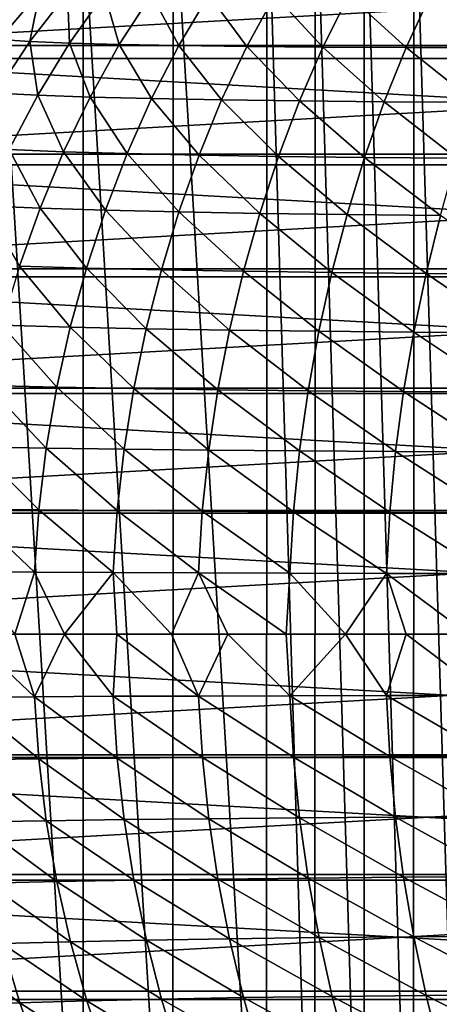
# Model space of a CAD drawing. Header units: metres. Extents: x -23 to 245, y -35 to 23.
# Tile 11 of 166: x -9.01 to -0.49, y -7.53 to 12.49. Entities that reach past the tile are written whole.
import ezdxf

# ---------------------------------------------------------------- set-up
doc = ezdxf.new("R2010")
doc.units = ezdxf.units.M
doc.layers.add('solid_509092_SW0002', color=7, linetype='CONTINUOUS')

msp = doc.modelspace()

# ---------------------------------------------------------------- linework, layer by layer
at = {"layer": 'solid_509092_SW0002'}
for points in [[(-2.019788, -16.473724, 150.25), (-3.014827, 16.321775, 150.25), (-2.016538, 16.474144, 150.25)], [(-1.012439, -16.566164, 150.25), (-2.019788, -16.473724, 150.25), (-2.016538, 16.474144, 150.25)], [(-1.012439, -16.566164, 150.25), (-2.016538, 16.474144, 150.25), (-1.009358, 16.566336, 150.25)], [(-0.002412, -16.597729, 150.25), (-1.012439, -16.566164, 150.25), (-1.009358, 16.566336, 150.25)], [(-0.002412, -16.597729, 150.25), (-1.009358, 16.566336, 150.25), (0.000948, 16.597727, 150.25)], [(-3.018507, -16.321098, 150.25), (-3.997158, 16.110458, 150.25), (-3.014827, 16.321775, 150.25)], [(-2.019788, -16.473724, 150.25), (-3.018507, -16.321098, 150.25), (-3.014827, 16.321775, 150.25)], [(-4.000381, -16.109699, 150.25), (-5.900214, 15.516381, 150.25), (-3.997158, 16.110458, 150.25)], [(-3.018507, -16.321098, 150.25), (-4.000381, -16.109699, 150.25), (-3.997158, 16.110458, 150.25)], [(-5.903577, -15.51504, 150.25), (-7.725573, 14.692702, 150.25), (-5.900214, 15.516381, 150.25)], [(-4.000381, -16.109699, 150.25), (-5.903577, -15.51504, 150.25), (-5.900214, 15.516381, 150.25)], [(-7.728149, -14.691418, 150.25), (-9.441037, 13.653982, 150.25), (-7.725573, 14.692702, 150.25)], [(-5.903577, -15.51504, 150.25), (-7.728149, -14.691418, 150.25), (-7.725573, 14.692702, 150.25)], [(-19.053789, 11.966744), (-17.593859, 14.025155), (19.053724, 11.966849)], [(-17.593859, 14.025155), (17.593781, 14.025252), (19.053724, 11.966849)], [(17.202869, 13.713504, 150), (-17.202854, 13.713523, 150), (-18.630348, 11.700855, 150)], [(18.630362, 11.700833, 150), (17.202869, 13.713504, 150), (-18.630348, 11.700855, 150)], [(-7.728149, -14.691418, 150.25), (-9.442421, -13.653049, 150.25), (-9.441037, 13.653982, 150.25)], [(-8.608632, 13.066284, 226.751434), (-9.015045, 13.101172, 223.700104), (-9.429274, 12.089867, 226.945999)], [(-8.608632, 13.066284, 226.751434), (-9.429274, 12.089867, 226.945999), (-8.807856, 12.04909, 230.007767)], [(-8.045922, 13.04003, 229.776352), (-8.608632, 13.066284, 226.751434), (-8.807856, 12.04909, 230.007767)], [(-8.045922, 13.04003, 229.776352), (-8.807856, 12.04909, 230.007767), (-8.001458, 12.015319, 233.029495)], [(-7.29526, 13.020257, 232.763062), (-8.045922, 13.04003, 229.776352), (-8.001458, 12.015319, 233.029495)], [(-7.29526, 13.020257, 232.763062), (-8.001458, 12.015319, 233.029495), (-6.991486, 11.987016, 235.99678)], [(-6.336202, 13.005347, 235.697632), (-7.29526, 13.020257, 232.763062), (-6.991486, 11.987016, 235.99678)], [(-6.336202, 13.005347, 235.697632), (-6.991486, 11.987016, 235.99678), (-5.785398, 11.963862, 238.890961)], [(-5.176158, 12.99499, 238.56189), (-6.336202, 13.005347, 235.697632), (-5.785398, 11.963862, 238.890961)], [(-5.176158, 12.99499, 238.56189), (-5.785398, 11.963862, 238.890961), (-4.400709, 11.946012, 241.691772)], [(-3.833289, 12.989383, 241.336029), (-5.176158, 12.99499, 238.56189), (-4.400709, 11.946012, 241.691772)], [(-3.833289, 12.989383, 241.336029), (-4.400709, 11.946012, 241.691772), (-2.854962, 11.933614, 244.378937)], [(-2.325781, 12.988721, 244.000229), (-3.833289, 12.989383, 241.336029), (-2.854962, 11.933614, 244.378937)], [(-2.325781, 12.988721, 244.000229), (-2.854962, 11.933614, 244.378937), (-1.166275, 11.926745, 246.932877)], [(-0.672162, 12.99312, 246.535324), (-2.325781, 12.988721, 244.000229), (-1.166275, 11.926745, 246.932877)], [(-0.672162, 12.99312, 246.535324), (-1.166275, 11.926745, 246.932877), (0.646398, 11.925351, 249.335602)], [(1.108607, 13.002554, 248.923599), (-0.672162, 12.99312, 246.535324), (0.646398, 11.925351, 249.335602)], [(-8.807856, 12.04909, 230.007767), (-9.429274, 12.089867, 226.945999), (-9.505733, 11.000034, 230.216721)], [(-8.807856, 12.04909, 230.007767), (-9.505733, 11.000034, 230.216721), (-8.645331, 10.956258, 233.270081)], [(-8.001458, 12.015319, 233.029495), (-8.807856, 12.04909, 230.007767), (-8.645331, 10.956258, 233.270081)], [(-8.001458, 12.015319, 233.029495), (-8.645331, 10.956258, 233.270081), (-7.586491, 10.918328, 236.266861)], [(-6.991486, 11.987016, 235.99678), (-8.001458, 12.015319, 233.029495), (-7.586491, 10.918328, 236.266861)], [(-20.27384, 9.758122), (-19.053789, 11.966744), (20.273788, 9.758232)], [(-19.053789, 11.966744), (19.053724, 11.966849), (20.273788, 9.758232)], [(-6.991486, 11.987016, 235.99678), (-7.586491, 10.918328, 236.266861), (-6.336696, 10.885927, 239.187958)], [(-5.785398, 11.963862, 238.890961), (-6.991486, 11.987016, 235.99678), (-6.336696, 10.885927, 239.187958)], [(-5.785398, 11.963862, 238.890961), (-6.336696, 10.885927, 239.187958), (-4.912753, 10.859164, 242.01268)], [(-4.400709, 11.946012, 241.691772), (-5.785398, 11.963862, 238.890961), (-4.912753, 10.859164, 242.01268)], [(-4.400709, 11.946012, 241.691772), (-4.912753, 10.859164, 242.01268), (-3.331502, 10.838152, 244.720322)], [(-2.854962, 11.933614, 244.378937), (-4.400709, 11.946012, 241.691772), (-3.331502, 10.838152, 244.720322)], [(-2.854962, 11.933614, 244.378937), (-3.331502, 10.838152, 244.720322), (-1.610586, 10.82293, 247.290924)], [(-1.166275, 11.926745, 246.932877), (-2.854962, 11.933614, 244.378937), (-1.610586, 10.82293, 247.290924)], [(-1.166275, 11.926745, 246.932877), (-1.610586, 10.82293, 247.290924), (0.231112, 10.813424, 249.706253)], [(0.646398, 11.925351, 249.335602), (-1.166275, 11.926745, 246.932877), (0.231112, 10.813424, 249.706253)], [(18.630362, 11.700833, 150), (-18.630348, 11.700855, 150), (-19.823292, 9.541313, 150)], [(19.823303, 9.541289, 150), (18.630362, 11.700833, 150), (-19.823292, 9.541313, 150)], [(-8.645331, 10.956258, 233.270081), (-9.505733, 11.000034, 230.216721), (-9.226943, 9.850294, 233.48674)], [(-8.645331, 10.956258, 233.270081), (-9.226943, 9.850294, 233.48674), (-8.122155, 9.806415, 236.509949)], [(-7.586491, 10.918328, 236.266861), (-8.645331, 10.956258, 233.270081), (-8.122155, 9.806415, 236.509949)], [(-7.586491, 10.918328, 236.266861), (-8.122155, 9.806415, 236.509949), (-6.831664, 9.768199, 239.455109)], [(-6.336696, 10.885927, 239.187958), (-7.586491, 10.918328, 236.266861), (-6.831664, 9.768199, 239.455109)], [(-6.336696, 10.885927, 239.187958), (-6.831664, 9.768199, 239.455109), (-5.371539, 9.735724, 242.301086)], [(-4.912753, 10.859164, 242.01268), (-6.336696, 10.885927, 239.187958), (-5.371539, 9.735724, 242.301086)], [(-4.912753, 10.859164, 242.01268), (-5.371539, 9.735724, 242.301086), (-3.757878, 9.709066, 245.02684)], [(-3.331502, 10.838152, 244.720322), (-4.912753, 10.859164, 242.01268), (-3.757878, 9.709066, 245.02684)], [(-3.331502, 10.838152, 244.720322), (-3.757878, 9.709066, 245.02684), (-2.007814, 9.688241, 247.612061)], [(-1.610586, 10.82293, 247.290924), (-3.331502, 10.838152, 244.720322), (-2.007814, 9.688241, 247.612061)], [(-1.610586, 10.82293, 247.290924), (-2.007814, 9.688241, 247.612061), (-0.140107, 9.673156, 250.038284)], [(0.231112, 10.813424, 249.706253), (-1.610586, 10.82293, 247.290924), (-0.140107, 9.673156, 250.038284)], [(-9.226943, 9.850294, 233.48674), (-9.746375, 8.704653, 233.681381), (-8.599429, 8.658402, 236.728134)], [(-8.122155, 9.806415, 236.509949), (-9.226943, 9.850294, 233.48674), (-8.599429, 8.658402, 236.728134)], [(-21.239103, 7.426245), (-20.27384, 9.758122), (21.239061, 7.426363)], [(-20.27384, 9.758122), (20.273788, 9.758232), (21.239061, 7.426363)], [(-8.122155, 9.806415, 236.509949), (-8.599429, 8.658402, 236.728134), (-7.271924, 8.61769, 239.694611)], [(-6.831664, 9.768199, 239.455109), (-8.122155, 9.806415, 236.509949), (-7.271924, 8.61769, 239.694611)], [(-6.831664, 9.768199, 239.455109), (-7.271924, 8.61769, 239.694611), (-5.779186, 8.582564, 242.559372)], [(-5.371539, 9.735724, 242.301086), (-6.831664, 9.768199, 239.455109), (-5.779186, 8.582564, 242.559372)], [(-5.371539, 9.735724, 242.301086), (-5.779186, 8.582564, 242.559372), (-4.136569, 8.553078, 245.300995)], [(-3.757878, 9.709066, 245.02684), (-5.371539, 9.735724, 242.301086), (-4.136569, 8.553078, 245.300995)], [(-3.757878, 9.709066, 245.02684), (-4.136569, 8.553078, 245.300995), (-2.360677, 8.529224, 247.898895)], [(-2.007814, 9.688241, 247.612061), (-3.757878, 9.709066, 245.02684), (-2.360677, 8.529224, 247.898895)], [(-2.007814, 9.688241, 247.612061), (-2.360677, 8.529224, 247.898895), (-0.470113, 8.510905, 250.334412)], [(-0.140107, 9.673156, 250.038284), (-2.007814, 9.688241, 247.612061), (-0.470113, 8.510905, 250.334412)], [(19.823303, 9.541289, 150), (-19.823292, 9.541313, 150), (-20.767111, 7.261254, 150)], [(20.767118, 7.261229, 150), (19.823303, 9.541289, 150), (-20.767111, 7.261254, 150)], [(-8.599429, 8.658402, 236.728134), (-9.746375, 8.704653, 233.681381), (-9.018654, 7.480723, 236.922791)], [(-8.599429, 8.658402, 236.728134), (-9.018654, 7.480723, 236.922791), (-7.65841, 7.440638, 239.90799)], [(-7.271924, 8.61769, 239.694611), (-8.599429, 8.658402, 236.728134), (-7.65841, 7.440638, 239.90799)], [(-7.271924, 8.61769, 239.694611), (-7.65841, 7.440638, 239.90799), (-6.137061, 7.405727, 242.789139)], [(-5.779186, 8.582564, 242.559372), (-7.271924, 8.61769, 239.694611), (-6.137061, 7.405727, 242.789139)], [(-5.779186, 8.582564, 242.559372), (-6.137061, 7.405727, 242.789139), (-4.46924, 7.376023, 245.544495)], [(-4.136569, 8.553078, 245.300995), (-5.779186, 8.582564, 242.559372), (-4.46924, 7.376023, 245.544495)], [(-4.136569, 8.553078, 245.300995), (-4.46924, 7.376023, 245.544495), (-2.671032, 7.351511, 248.153259)], [(-2.360677, 8.529224, 247.898895), (-4.136569, 8.553078, 245.300995), (-2.671032, 7.351511, 248.153259)], [(-2.360677, 8.529224, 247.898895), (-2.671032, 7.351511, 248.153259), (-0.760861, 7.332092, 250.596588)], [(-0.470113, 8.510905, 250.334412), (-2.360677, 8.529224, 247.898895), (-0.760861, 7.332092, 250.596588)], [(-0.470113, 8.510905, 250.334412), (-0.760861, 7.332092, 250.596588), (1.249222, 7.317744, 252.865143)], [(-21.937191, 5.000778), (-21.239103, 7.426245), (21.937164, 5.000894)], [(-21.239103, 7.426245), (21.239061, 7.426363), (21.937164, 5.000894)], [(-9.018654, 7.480723, 236.922791), (-9.37786, 6.277061, 237.092316), (-7.98945, 6.240252, 240.093567)], [(-7.65841, 7.440638, 239.90799), (-9.018654, 7.480723, 236.922791), (-7.98945, 6.240252, 240.093567)], [(-7.65841, 7.440638, 239.90799), (-7.98945, 6.240252, 240.093567), (-6.443686, 6.207986, 242.988678)], [(-6.137061, 7.405727, 242.789139), (-7.65841, 7.440638, 239.90799), (-6.443686, 6.207986, 242.988678)], [(20.767118, 7.261229, 150), (-20.767111, 7.261254, 150), (-21.44969, 4.889684, 150)], [(21.449696, 4.889658, 150), (20.767118, 7.261229, 150), (-21.44969, 4.889684, 150)], [(-6.137061, 7.405727, 242.789139), (-6.443686, 6.207986, 242.988678), (-4.754528, 6.180284, 245.755676)], [(-4.46924, 7.376023, 245.544495), (-6.137061, 7.405727, 242.789139), (-4.754528, 6.180284, 245.755676)], [(-4.46924, 7.376023, 245.544495), (-4.754528, 6.180284, 245.755676), (-2.937562, 6.157127, 248.373505)], [(-2.671032, 7.351511, 248.153259), (-4.46924, 7.376023, 245.544495), (-2.937562, 6.157127, 248.373505)], [(-2.671032, 7.351511, 248.153259), (-2.937562, 6.157127, 248.373505), (-1.011033, 6.138426, 250.823242)], [(-0.760861, 7.332092, 250.596588), (-2.671032, 7.351511, 248.153259), (-1.011033, 6.138426, 250.823242)], [(-0.760861, 7.332092, 250.596588), (-1.011033, 6.138426, 250.823242), (1.013542, 6.124155, 253.09581)], [(1.249222, 7.317744, 252.865143), (-0.760861, 7.332092, 250.596588), (1.013542, 6.124155, 253.09581)], [(-9.37786, 6.277061, 237.092316), (-9.674493, 5.050432, 237.234467), (-8.262715, 5.018998, 240.248978)], [(-7.98945, 6.240252, 240.093567), (-9.37786, 6.277061, 237.092316), (-8.262715, 5.018998, 240.248978)], [(-7.98945, 6.240252, 240.093567), (-8.262715, 5.018998, 240.248978), (-6.696864, 4.991313, 243.155563)], [(-6.443686, 6.207986, 242.988678), (-7.98945, 6.240252, 240.093567), (-6.696864, 4.991313, 243.155563)], [(-6.443686, 6.207986, 242.988678), (-6.696864, 4.991313, 243.155563), (-4.990288, 4.96739, 245.932053)], [(-4.754528, 6.180284, 245.755676), (-6.443686, 6.207986, 242.988678), (-4.990288, 4.96739, 245.932053)], [(-4.754528, 6.180284, 245.755676), (-4.990288, 4.96739, 245.932053), (-3.158129, 4.947213, 248.55722)], [(-2.937562, 6.157127, 248.373505), (-4.754528, 6.180284, 245.755676), (-3.158129, 4.947213, 248.55722)], [(-2.937562, 6.157127, 248.373505), (-3.158129, 4.947213, 248.55722), (-1.218454, 4.930706, 251.012024)], [(-1.011033, 6.138426, 250.823242), (-2.937562, 6.157127, 248.373505), (-1.218454, 4.930706, 251.012024)], [(-1.011033, 6.138426, 250.823242), (-1.218454, 4.930706, 251.012024), (0.8177, 4.917847, 253.287643)], [(1.013542, 6.124155, 253.09581), (-1.011033, 6.138426, 250.823242), (0.8177, 4.917847, 253.287643)], [(-9.674493, 5.050432, 237.234467), (-9.906031, 3.803873, 237.346985), (-8.475906, 3.779367, 240.371872)], [(-8.262715, 5.018998, 240.248978), (-9.674493, 5.050432, 237.234467), (-8.475906, 3.779367, 240.371872)], [(-8.262715, 5.018998, 240.248978), (-8.475906, 3.779367, 240.371872), (-6.894414, 3.757705, 243.287399)], [(-6.696864, 4.991313, 243.155563), (-8.262715, 5.018998, 240.248978), (-6.894414, 3.757705, 243.287399)], [(-22.359222, 2.512454), (-21.937191, 5.000778), (22.359215, 2.512528)], [(-21.937191, 5.000778), (21.937164, 5.000894), (22.359215, 2.512528)], [(21.449696, 4.889658, 150), (-21.44969, 4.889684, 150), (-21.862349, 2.456646, 150)], [(21.86235, 2.456628, 150), (21.449696, 4.889658, 150), (-21.862349, 2.456646, 150)], [(-6.696864, 4.991313, 243.155563), (-6.894414, 3.757705, 243.287399), (-5.174395, 3.738899, 246.071228)], [(-4.990288, 4.96739, 245.932053), (-6.696864, 4.991313, 243.155563), (-5.174395, 3.738899, 246.071228)], [(-4.990288, 4.96739, 245.932053), (-5.174395, 3.738899, 246.071228), (-3.330606, 3.722935, 248.702011)], [(-3.158129, 4.947213, 248.55722), (-4.990288, 4.96739, 245.932053), (-3.330606, 3.722935, 248.702011)], [(-3.158129, 4.947213, 248.55722), (-3.330606, 3.722935, 248.702011), (-1.380955, 3.709758, 251.160583)], [(-1.218454, 4.930706, 251.012024), (-3.158129, 4.947213, 248.55722), (-1.380955, 3.709758, 251.160583)], [(-1.218454, 4.930706, 251.012024), (-1.380955, 3.709758, 251.160583), (0.663926, 3.69935, 253.438416)], [(0.8177, 4.917847, 253.287643), (-1.218454, 4.930706, 251.012024), (0.663926, 3.69935, 253.438416)], [(-9.906031, 3.803873, 237.346985), (-10.070853, 2.541018, 237.427948), (-8.627525, 2.524442, 240.460251)], [(-8.475906, 3.779367, 240.371872), (-9.906031, 3.803873, 237.346985), (-8.627525, 2.524442, 240.460251)], [(-8.475906, 3.779367, 240.371872), (-8.627525, 2.524442, 240.460251), (-7.03488, 2.509751, 243.382141)], [(-6.894414, 3.757705, 243.287399), (-8.475906, 3.779367, 240.371872), (-7.03488, 2.509751, 243.382141)], [(-6.894414, 3.757705, 243.287399), (-7.03488, 2.509751, 243.382141), (-5.305361, 2.496952, 246.171158)], [(-5.174395, 3.738899, 246.071228), (-6.894414, 3.757705, 243.287399), (-5.305361, 2.496952, 246.171158)], [(-5.174395, 3.738899, 246.071228), (-5.305361, 2.496952, 246.171158), (-3.453429, 2.486038, 248.805847)], [(-3.330606, 3.722935, 248.702011), (-5.174395, 3.738899, 246.071228), (-3.453429, 2.486038, 248.805847)], [(-3.330606, 3.722935, 248.702011), (-3.453429, 2.486038, 248.805847), (-1.496866, 2.476973, 251.267029)], [(-1.380955, 3.709758, 251.160583), (-3.330606, 3.722935, 248.702011), (-1.496866, 2.476973, 251.267029)], [(-1.380955, 3.709758, 251.160583), (-1.496866, 2.476973, 251.267029), (0.554016, 2.469747, 253.546295)], [(0.663926, 3.69935, 253.438416), (-1.380955, 3.709758, 251.160583), (0.554016, 2.469747, 253.546295)], [(-22.5, 0), (-22.359222, 2.512454), (22.5, 0)], [(-22.359222, 2.512454), (22.359215, 2.512528), (22.5, 0)], [(21.86235, 2.456628, 150), (-21.862349, 2.456646, 150), (-22, 0, 150)], [(22, 0, 150), (21.86235, 2.456628, 150), (-22, 0, 150)], [(-10.070853, 2.541018, 237.427948), (-10.168212, 1.266077, 237.475784), (-8.716866, 1.257888, 240.512466)], [(-8.627525, 2.524442, 240.460251), (-10.070853, 2.541018, 237.427948), (-8.716866, 1.257888, 240.512466)], [(-8.627525, 2.524442, 240.460251), (-8.716866, 1.257888, 240.512466), (-7.11751, 1.250614, 243.43811)], [(-7.03488, 2.509751, 243.382141), (-8.627525, 2.524442, 240.460251), (-7.11751, 1.250614, 243.43811)], [(-7.03488, 2.509751, 243.382141), (-7.11751, 1.250614, 243.43811), (-5.382334, 1.244262, 246.230164)], [(-5.305361, 2.496952, 246.171158), (-7.03488, 2.509751, 243.382141), (-5.382334, 1.244262, 246.230164)], [(-5.305361, 2.496952, 246.171158), (-5.382334, 1.244262, 246.230164), (-3.525604, 1.238828, 248.867126)], [(-3.453429, 2.486038, 248.805847), (-5.305361, 2.496952, 246.171158), (-3.525604, 1.238828, 248.867126)], [(-3.453429, 2.486038, 248.805847), (-3.525604, 1.238828, 248.867126), (-1.565017, 1.234296, 251.329788)], [(-1.496866, 2.476973, 251.267029), (-3.453429, 2.486038, 248.805847), (-1.565017, 1.234296, 251.329788)], [(-1.496866, 2.476973, 251.267029), (-1.565017, 1.234296, 251.329788), (0.489319, 1.230662, 253.609833)], [(0.554016, 2.469747, 253.546295), (-1.496866, 2.476973, 251.267029), (0.489319, 1.230662, 253.609833)], [(-8.716866, 1.257888, 240.512466), (-10.168212, 1.266077, 237.475784), (-9.113645, 0, 239.792145)], [(-8.716866, 1.257888, 240.512466), (-9.113645, 0, 239.792145), (-8.105271, 0, 241.738907)], [(-7.11751, 1.250614, 243.43811), (-8.716866, 1.257888, 240.512466), (-8.105271, 0, 241.738907)], [(-7.11751, 1.250614, 243.43811), (-8.105271, 0, 241.738907), (-7.04207, 0, 243.623642)], [(-7.11751, 1.250614, 243.43811), (-7.04207, 0, 243.623642), (-5.933177, 0, 245.433533)], [(-5.382334, 1.244262, 246.230164), (-7.11751, 1.250614, 243.43811), (-5.933177, 0, 245.433533)], [(-5.382334, 1.244262, 246.230164), (-5.933177, 0, 245.433533), (-4.784914, 0, 247.162628)], [(-5.382334, 1.244262, 246.230164), (-4.784914, 0, 247.162628), (-3.604287, 0, 248.806625)], [(-3.525604, 1.238828, 248.867126), (-5.382334, 1.244262, 246.230164), (-3.604287, 0, 248.806625)], [(-3.525604, 1.238828, 248.867126), (-3.604287, 0, 248.806625), (-2.396068, 0, 250.364792)], [(-1.565017, 1.234296, 251.329788), (-3.525604, 1.238828, 248.867126), (-2.396068, 0, 250.364792)], [(-1.565017, 1.234296, 251.329788), (-2.396068, 0, 250.364792), (-1.16442, 0, 251.836655)], [(-1.565017, 1.234296, 251.329788), (-1.16442, 0, 251.836655), (0.097935, 0, 253.234436)], [(0.489319, 1.230662, 253.609833), (-1.565017, 1.234296, 251.329788), (0.097935, 0, 253.234436)], [(22.359222, -2.512454), (-22.5, 0), (22.5, 0)], [(22.359222, -2.512454), (-22.359215, -2.512528), (-22.5, 0)], [(-21.86235, -2.456628, 150), (22, 0, 150), (-22, 0, 150)], [(-21.86235, -2.456628, 150), (21.862349, -2.456646, 150), (22, 0, 150)], [(-10.167455, -1.281268, 237.475418), (-8.716173, -1.272979, 240.51207), (-10.064528, 0, 237.784973)], [(-8.716173, -1.272979, 240.51207), (-9.113645, 0, 239.792145), (-10.064528, 0, 237.784973)], [(-8.716173, -1.272979, 240.51207), (-8.105271, 0, 241.738907), (-9.113645, 0, 239.792145)], [(-8.716173, -1.272979, 240.51207), (-7.116871, -1.265617, 243.437668), (-8.105271, 0, 241.738907)], [(-7.116871, -1.265617, 243.437668), (-7.04207, 0, 243.623642), (-8.105271, 0, 241.738907)], [(-7.116871, -1.265617, 243.437668), (-5.38174, -1.259187, 246.229706), (-7.04207, 0, 243.623642)], [(-5.38174, -1.259187, 246.229706), (-5.933177, 0, 245.433533), (-7.04207, 0, 243.623642)], [(-5.38174, -1.259187, 246.229706), (-4.784914, 0, 247.162628), (-5.933177, 0, 245.433533)], [(-5.38174, -1.259187, 246.229706), (-3.525048, -1.253687, 248.866653), (-4.784914, 0, 247.162628)], [(-3.525048, -1.253687, 248.866653), (-3.604287, 0, 248.806625), (-4.784914, 0, 247.162628)], [(-3.525048, -1.253687, 248.866653), (-2.396068, 0, 250.364792), (-3.604287, 0, 248.806625)], [(-3.525048, -1.253687, 248.866653), (-1.564492, -1.249101, 251.3293), (-2.396068, 0, 250.364792)], [(-1.564492, -1.249101, 251.3293), (-1.16442, 0, 251.836655), (-2.396068, 0, 250.364792)], [(-1.564492, -1.249101, 251.3293), (0.489816, -1.245424, 253.609344), (-1.16442, 0, 251.836655)], [(0.489816, -1.245424, 253.609344), (0.097935, 0, 253.234436), (-1.16442, 0, 251.836655)], [(-8.626092, -2.539394, 240.459412), (-8.716173, -1.272979, 240.51207), (-10.167455, -1.281268, 237.475418)], [(-8.626092, -2.539394, 240.459412), (-10.167455, -1.281268, 237.475418), (-10.069293, -2.556067, 237.427185)], [(-7.033552, -2.524617, 243.381241), (-7.116871, -1.265617, 243.437668), (-8.716173, -1.272979, 240.51207)], [(-7.033552, -2.524617, 243.381241), (-8.716173, -1.272979, 240.51207), (-8.626092, -2.539394, 240.459412)], [(-5.304123, -2.511744, 246.170212), (-5.38174, -1.259187, 246.229706), (-7.116871, -1.265617, 243.437668)], [(-5.304123, -2.511744, 246.170212), (-7.116871, -1.265617, 243.437668), (-7.033552, -2.524617, 243.381241)], [(-3.452268, -2.500767, 248.804871), (-3.525048, -1.253687, 248.866653), (-5.38174, -1.259187, 246.229706)], [(-3.452268, -2.500767, 248.804871), (-5.38174, -1.259187, 246.229706), (-5.304123, -2.511744, 246.170212)], [(-1.495769, -2.491652, 251.266022), (-1.564492, -1.249101, 251.3293), (-3.525048, -1.253687, 248.866653)], [(-1.495769, -2.491652, 251.266022), (-3.525048, -1.253687, 248.866653), (-3.452268, -2.500767, 248.804871)], [(0.555057, -2.484385, 253.545273), (0.489816, -1.245424, 253.609344), (-1.564492, -1.249101, 251.3293)], [(0.555057, -2.484385, 253.545273), (-1.564492, -1.249101, 251.3293), (-1.495769, -2.491652, 251.266022)], [(22.359222, -2.512454), (21.937191, -5.000778), (-22.359215, -2.512528)], [(21.937191, -5.000778), (-21.937164, -5.000894), (-22.359215, -2.512528)], [(-21.86235, -2.456628, 150), (-21.449696, -4.889658, 150), (21.862349, -2.456646, 150)], [(-21.449696, -4.889658, 150), (21.44969, -4.889684, 150), (21.862349, -2.456646, 150)], [(-8.626092, -2.539394, 240.459412), (-10.069293, -2.556067, 237.427185), (-8.473742, -3.794137, 240.370605)], [(-10.069293, -2.556067, 237.427185), (-9.90368, -3.818731, 237.345825), (-8.473742, -3.794137, 240.370605)], [(-7.033552, -2.524617, 243.381241), (-8.626092, -2.539394, 240.459412), (-6.892408, -3.772398, 243.286057)], [(-8.626092, -2.539394, 240.459412), (-8.473742, -3.794137, 240.370605), (-6.892408, -3.772398, 243.286057)], [(-5.304123, -2.511744, 246.170212), (-7.033552, -2.524617, 243.381241), (-5.172525, -3.753527, 246.069809)], [(-7.033552, -2.524617, 243.381241), (-6.892408, -3.772398, 243.286057), (-5.172525, -3.753527, 246.069809)], [(-3.452268, -2.500767, 248.804871), (-5.304123, -2.511744, 246.170212), (-3.328853, -3.737509, 248.700531)], [(-5.304123, -2.511744, 246.170212), (-5.172525, -3.753527, 246.069809), (-3.328853, -3.737509, 248.700531)], [(-1.495769, -2.491652, 251.266022), (-3.452268, -2.500767, 248.804871), (-1.379302, -3.724288, 251.159073)], [(-3.452268, -2.500767, 248.804871), (-3.328853, -3.737509, 248.700531), (-1.379302, -3.724288, 251.159073)], [(0.555057, -2.484385, 253.545273), (-1.495769, -2.491652, 251.266022), (0.665492, -3.713847, 253.436874)], [(-1.495769, -2.491652, 251.266022), (-1.379302, -3.724288, 251.159073), (0.665492, -3.713847, 253.436874)], [(-8.473742, -3.794137, 240.370605), (-9.90368, -3.818731, 237.345825), (-8.259833, -5.033545, 240.247314)], [(-6.892408, -3.772398, 243.286057), (-8.473742, -3.794137, 240.370605), (-6.694193, -5.005798, 243.153793)], [(-8.473742, -3.794137, 240.370605), (-8.259833, -5.033545, 240.247314), (-6.694193, -5.005798, 243.153793)], [(-5.172525, -3.753527, 246.069809), (-6.892408, -3.772398, 243.286057), (-4.9878, -4.981824, 245.930191)], [(-6.892408, -3.772398, 243.286057), (-6.694193, -5.005798, 243.153793), (-4.9878, -4.981824, 245.930191)], [(-3.328853, -3.737509, 248.700531), (-5.172525, -3.753527, 246.069809), (-3.155799, -4.961606, 248.555283)], [(-5.172525, -3.753527, 246.069809), (-4.9878, -4.981824, 245.930191), (-3.155799, -4.961606, 248.555283)], [(-1.379302, -3.724288, 251.159073), (-3.328853, -3.737509, 248.700531), (-1.216261, -4.945068, 251.010025)], [(-3.328853, -3.737509, 248.700531), (-3.155799, -4.961606, 248.555283), (-1.216261, -4.945068, 251.010025)], [(0.665492, -3.713847, 253.436874), (-1.379302, -3.724288, 251.159073), (0.819773, -4.932188, 253.285614)], [(-1.379302, -3.724288, 251.159073), (-1.216261, -4.945068, 251.010025), (0.819773, -4.932188, 253.285614)], [(-9.90368, -3.818731, 237.345825), (-9.671363, -5.06505, 237.232956), (-8.259833, -5.033545, 240.247314)], [(21.937191, -5.000778), (21.239103, -7.426245), (-21.937164, -5.000894)], [(21.239103, -7.426245), (-21.239061, -7.426363), (-21.937164, -5.000894)], [(-21.449696, -4.889658, 150), (-20.767118, -7.261229, 150), (21.44969, -4.889684, 150)], [(-20.767118, -7.261229, 150), (20.767111, -7.261254, 150), (21.44969, -4.889684, 150)], [(-4.9878, -4.981824, 245.930191), (-6.694193, -5.005798, 243.153793), (-4.751447, -6.194505, 245.753372)], [(-3.155799, -4.961606, 248.555283), (-4.9878, -4.981824, 245.930191), (-2.934681, -6.171325, 248.371124)], [(-4.9878, -4.981824, 245.930191), (-4.751447, -6.194505, 245.753372), (-2.934681, -6.171325, 248.371124)], [(-1.216261, -4.945068, 251.010025), (-3.155799, -4.961606, 248.555283), (-1.008327, -6.152609, 250.820786)], [(-3.155799, -4.961606, 248.555283), (-2.934681, -6.171325, 248.371124), (-1.008327, -6.152609, 250.820786)], [(0.819773, -4.932188, 253.285614), (-1.216261, -4.945068, 251.010025), (1.016095, -6.138332, 253.093307)], [(-1.216261, -4.945068, 251.010025), (-1.008327, -6.152609, 250.820786), (1.016095, -6.138332, 253.093307)], [(-8.259833, -5.033545, 240.247314), (-9.671363, -5.06505, 237.232956), (-7.985877, -6.254546, 240.091537)], [(-9.671363, -5.06505, 237.232956), (-9.373982, -6.291404, 237.090469), (-7.985877, -6.254546, 240.091537)], [(-6.694193, -5.005798, 243.153793), (-8.259833, -5.033545, 240.247314), (-6.440376, -6.222239, 242.986511)], [(-8.259833, -5.033545, 240.247314), (-7.985877, -6.254546, 240.091537), (-6.440376, -6.222239, 242.986511)], [(-6.694193, -5.005798, 243.153793), (-6.440376, -6.222239, 242.986511), (-4.751447, -6.194505, 245.753372)], [(-4.751447, -6.194505, 245.753372), (-6.440376, -6.222239, 242.986511), (-4.465594, -7.390014, 245.541809)], [(-2.934681, -6.171325, 248.371124), (-4.751447, -6.194505, 245.753372), (-2.667628, -7.365501, 248.150452)], [(-4.751447, -6.194505, 245.753372), (-4.465594, -7.390014, 245.541809), (-2.667628, -7.365501, 248.150452)], [(-1.008327, -6.152609, 250.820786), (-2.934681, -6.171325, 248.371124), (-0.757669, -7.346088, 250.593704)], [(-2.934681, -6.171325, 248.371124), (-2.667628, -7.365501, 248.150452), (-0.757669, -7.346088, 250.593704)], [(1.016095, -6.138332, 253.093307), (-1.008327, -6.152609, 250.820786), (1.252226, -7.331752, 252.862198)], [(-1.008327, -6.152609, 250.820786), (-0.757669, -7.346088, 250.593704), (1.252226, -7.331752, 252.862198)], [(-9.373982, -6.291404, 237.090469), (-10.590761, -6.332794, 234.00528), (-9.014061, -7.494755, 236.920639)], [(-10.590761, -6.332794, 234.00528), (-10.198186, -7.540009, 233.853348), (-9.014061, -7.494755, 236.920639)], [(-7.985877, -6.254546, 240.091537), (-9.373982, -6.291404, 237.090469), (-7.654176, -7.454649, 239.905624)], [(-9.373982, -6.291404, 237.090469), (-9.014061, -7.494755, 236.920639), (-7.654176, -7.454649, 239.905624)], [(-6.440376, -6.222239, 242.986511), (-7.985877, -6.254546, 240.091537), (-6.13314, -7.419725, 242.786591)], [(-7.985877, -6.254546, 240.091537), (-7.654176, -7.454649, 239.905624), (-6.13314, -7.419725, 242.786591)], [(-6.440376, -6.222239, 242.986511), (-6.13314, -7.419725, 242.786591), (-4.465594, -7.390014, 245.541809)], [(-20.767118, -7.261229, 150), (-19.823303, -9.541289, 150), (20.767111, -7.261254, 150)], [(-19.823303, -9.541289, 150), (19.823292, -9.541313, 150), (20.767111, -7.261254, 150)], [(-4.465594, -7.390014, 245.541809), (-6.13314, -7.419725, 242.786591), (-4.132384, -8.566821, 245.297943)], [(-2.667628, -7.365501, 248.150452), (-4.465594, -7.390014, 245.541809), (-2.356776, -8.542994, 247.895706)], [(-4.465594, -7.390014, 245.541809), (-4.132384, -8.566821, 245.297943), (-2.356776, -8.542994, 247.895706)], [(-0.757669, -7.346088, 250.593704), (-2.667628, -7.365501, 248.150452), (-0.466462, -8.524705, 250.331131)], [(-2.667628, -7.365501, 248.150452), (-2.356776, -8.542994, 247.895706), (-0.466462, -8.524705, 250.331131)], [(1.252226, -7.331752, 252.862198), (-0.757669, -7.346088, 250.593704), (1.525937, -8.511942, 252.594528)], [(-0.757669, -7.346088, 250.593704), (-0.466462, -8.524705, 250.331131), (1.525937, -8.511942, 252.594528)], [(21.239103, -7.426245), (20.27384, -9.758122), (-21.239061, -7.426363)], [(20.27384, -9.758122), (-20.273788, -9.758232), (-21.239061, -7.426363)], [(-9.014061, -7.494755, 236.920639), (-10.198186, -7.540009, 233.853348), (-8.594152, -8.672091, 236.725708)], [(-7.654176, -7.454649, 239.905624), (-9.014061, -7.494755, 236.920639), (-7.26706, -8.631392, 239.691956)], [(-9.014061, -7.494755, 236.920639), (-8.594152, -8.672091, 236.725708), (-7.26706, -8.631392, 239.691956)], [(-6.13314, -7.419725, 242.786591), (-7.654176, -7.454649, 239.905624), (-5.774682, -8.596285, 242.556503)], [(-7.654176, -7.454649, 239.905624), (-7.26706, -8.631392, 239.691956), (-5.774682, -8.596285, 242.556503)], [(-6.13314, -7.419725, 242.786591), (-5.774682, -8.596285, 242.556503), (-4.132384, -8.566821, 245.297943)]]:
    msp.add_3dface(points, dxfattribs=at)

doc.saveas('drawing.dxf')
